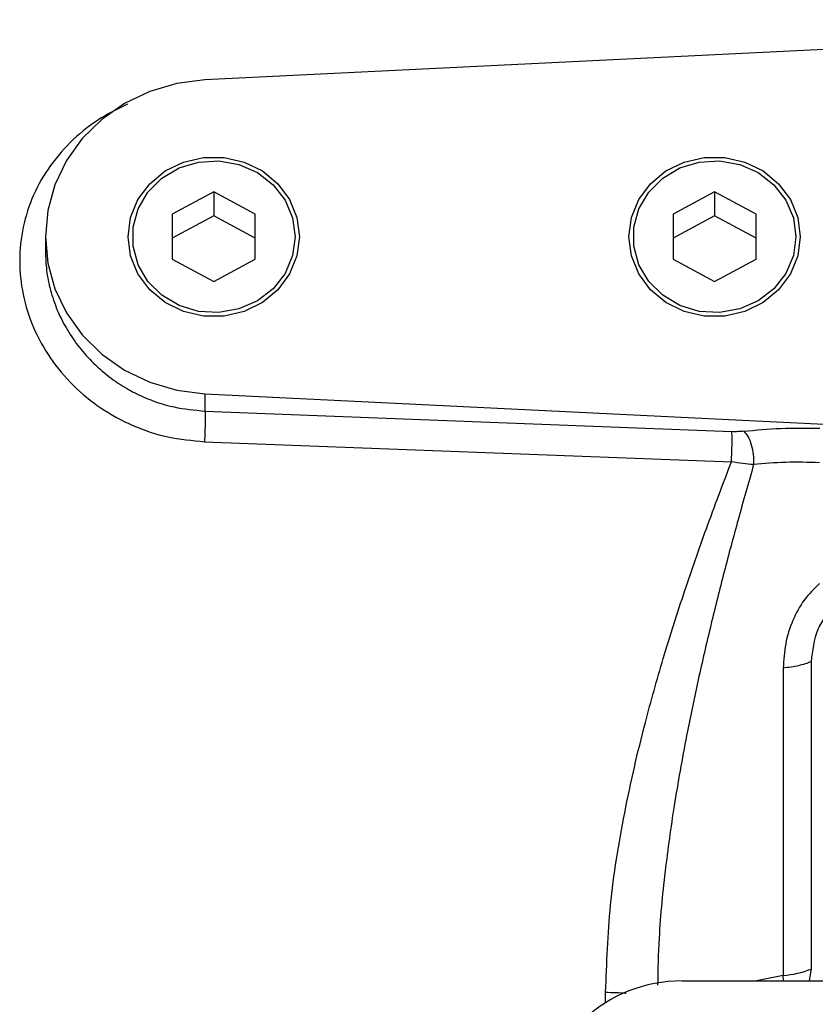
# Model space of a CAD drawing. Header units: inches. Extents: x 0.6 to 16.3, y 0.2 to 11.5.
# Tile 14 of 18: x 10.9 to 12.1, y 6.7 to 8.1. Entities that reach past the tile are written whole.
import ezdxf

# ---------------------------------------------------------------- set-up
doc = ezdxf.new("R2010")
doc.units = ezdxf.units.IN
doc.header["$MEASUREMENT"] = 0

msp = doc.modelspace()

# ---------------------------------------------------------------- linework, layer by layer
at = {"color": 7, "linetype": 'Continuous', "lineweight": 25}
for p, q in [((13.0418, 8.1336), (11.1952, 8.0433)), ((11.2084, 7.8744), (11.1459, 7.8408)), ((11.2709, 7.8408), (11.2084, 7.8744)), ((11.2084, 7.8744), (11.2084, 7.8386)), ((11.9618, 7.8744), (11.8993, 7.8408)), ((12.0243, 7.8408), (11.9618, 7.8744)), ((11.9618, 7.8744), (11.9618, 7.8386)), ((11.1459, 7.8408), (11.1459, 7.7734)), ((11.2084, 7.8386), (11.1459, 7.8049)), ((11.2709, 7.8049), (11.2084, 7.8386)), ((11.2709, 7.7734), (11.2709, 7.8408)), ((11.8993, 7.8408), (11.8993, 7.7734)), ((11.9618, 7.8386), (11.8993, 7.8049)), ((12.0243, 7.8049), (11.9618, 7.8386)), ((12.0243, 7.7734), (12.0243, 7.8408)), ((10.9551, 7.8071), (10.9551, 7.7852)), ((11.1459, 7.7734), (11.2084, 7.7397)), ((11.2084, 7.7397), (11.2709, 7.7734)), ((11.8993, 7.7734), (11.9618, 7.7397)), ((11.9618, 7.7397), (12.0243, 7.7734)), ((11.1952, 7.5709), (12.6613, 7.4992)), ((11.1952, 7.5709), (11.1952, 7.5449)), ((11.1952, 7.5449), (11.9878, 7.5139)), ((11.1945, 7.4988), (11.9871, 7.4685)), ((12.0651, 7.1581), (12.0651, 6.6959)), ((12.107, 7.1677), (12.107, 6.7055)), ((12.107, 6.7055), (12.1039, 6.6875)), ((11.9132, 6.6875), (14.1696, 6.6875))]:
    msp.add_line(p, q, dxfattribs=at)
at = {"color": 8, "linetype": 'Continuous', "lineweight": 25}
for p, q in [((12.0651, 6.6959), (12.025, 6.6875)), ((12.0653, 6.6875), (12.0651, 6.6959)), ((11.7979, 6.655), (11.7979, 6.6705))]:
    msp.add_line(p, q, dxfattribs=at)
at = {"color": 7, "linetype": 'Continuous', "lineweight": 25, "flags": 128}
for points in [[(11.1952, 8.0433), (11.1529, 8.0378), (11.1122, 8.0258), (11.0742, 8.0076), (11.04, 7.9837), (11.0106, 7.9548), (10.9869, 7.9217), (10.9694, 7.8854), (10.9587, 7.8468), (10.9551, 7.8071), (10.9587, 7.7674), (10.9694, 7.7288), (10.9869, 7.6924), (11.0106, 7.6593), (11.04, 7.6304), (11.0742, 7.6065), (11.1122, 7.5883), (11.1529, 7.5763), (11.1952, 7.5709)], [(11.0797, 7.8071), (11.0834, 7.8358), (11.0944, 7.8629), (11.1121, 7.8868), (11.1353, 7.906), (11.1628, 7.9195), (11.1929, 7.9264), (11.2239, 7.9264), (11.2541, 7.9195), (11.2816, 7.906), (11.3048, 7.8868), (11.3224, 7.8629), (11.3334, 7.8358), (11.3372, 7.8071), (11.3334, 7.7783), (11.3224, 7.7512), (11.3048, 7.7274), (11.2816, 7.7082), (11.2541, 7.6947), (11.2239, 7.6878), (11.1929, 7.6878), (11.1628, 7.6947), (11.1353, 7.7082), (11.1121, 7.7274), (11.0944, 7.7512), (11.0834, 7.7783), (11.0797, 7.8071)], [(11.833, 7.8071), (11.8367, 7.8358), (11.8478, 7.8629), (11.8654, 7.8868), (11.8886, 7.906), (11.9161, 7.9195), (11.9462, 7.9264), (11.9773, 7.9264), (12.0074, 7.9195), (12.0349, 7.906), (12.0581, 7.8868), (12.0758, 7.8629), (12.0868, 7.8358), (12.0905, 7.8071), (12.0868, 7.7783), (12.0758, 7.7512), (12.0581, 7.7274), (12.0349, 7.7082), (12.0074, 7.6947), (11.9773, 7.6878), (11.9462, 7.6878), (11.9161, 7.6947), (11.8886, 7.7082), (11.8654, 7.7274), (11.8478, 7.7512), (11.8367, 7.7783), (11.833, 7.8071)], [(11.3308, 7.8071), (11.327, 7.7787), (11.3157, 7.752), (11.2976, 7.7288), (11.274, 7.7106), (11.2462, 7.6984), (11.2161, 7.693), (11.1855, 7.6948), (11.1563, 7.7037), (11.1304, 7.719), (11.1094, 7.7399), (11.0946, 7.765), (11.087, 7.7928), (11.087, 7.8214), (11.0946, 7.8491), (11.1094, 7.8742), (11.1304, 7.8951), (11.1563, 7.9105), (11.1855, 7.9193), (11.2161, 7.9211), (11.2462, 7.9157), (11.274, 7.9036), (11.2976, 7.8853), (11.3157, 7.8621), (11.327, 7.8355), (11.3308, 7.8071)], [(12.0842, 7.8071), (12.0803, 7.7787), (12.069, 7.752), (12.051, 7.7288), (12.0273, 7.7106), (11.9996, 7.6984), (11.9694, 7.693), (11.9388, 7.6948), (11.9096, 7.7037), (11.8837, 7.719), (11.8627, 7.7399), (11.848, 7.765), (11.8403, 7.7928), (11.8403, 7.8214), (11.848, 7.8491), (11.8627, 7.8742), (11.8837, 7.8951), (11.9096, 7.9105), (11.9388, 7.9193), (11.9694, 7.9211), (11.9996, 7.9157), (12.0273, 7.9036), (12.051, 7.8853), (12.069, 7.8621), (12.0803, 7.8355), (12.0842, 7.8071)]]:
    msp.add_lwpolyline(points, dxfattribs=at)
at = {"color": 7, "linetype": 'Continuous', "lineweight": 25}
msp.add_arc((12.0551, 6.8357), 0.1402, 274.0823, 291.7108, dxfattribs=at)
msp.add_ellipse((11.9197, 6.489), major_axis=(0.2087, -0.0437), ratio=0.927683, start_param=1.792973, end_param=3.333612, dxfattribs=at)
at = {"color": 8, "linetype": 'Continuous', "lineweight": 25}
for points, knots in [([(11.0787, 8.0063), (11.0652, 7.9999), (11.0354, 7.9856), (10.996, 7.9543), (10.9614, 7.9152), (10.9359, 7.8704), (10.92, 7.8219), (10.9147, 7.7711), (10.92, 7.7199), (10.9357, 7.6701), (10.9613, 7.6237), (10.9958, 7.5825), (11.0379, 7.5479), (11.0862, 7.5216), (11.139, 7.504), (11.176, 7.5005), (11.1945, 7.4988)], [0, 0, 0, 0, 0.060104, 0.132628, 0.204898, 0.276964, 0.348819, 0.420541, 0.492292, 0.564078, 0.636186, 0.708465, 0.780961, 0.853864, 0.926805, 1, 1, 1, 1]), ([(10.9551, 7.7852), (10.9555, 7.7757), (10.9562, 7.7561), (10.9623, 7.7264), (10.9721, 7.6974), (10.986, 7.6693), (11.0033, 7.6434), (11.0249, 7.6186), (11.0494, 7.5969), (11.0758, 7.5792), (11.1081, 7.5628), (11.1476, 7.5493), (11.1796, 7.5463), (11.1952, 7.5449)], [0, 0, 0, 0, 0.079674, 0.163, 0.249757, 0.329964, 0.416641, 0.500025, 0.592409, 0.675799, 0.750197, 0.878001, 1, 1, 1, 1]), ([(12.0205, 7.4643), (12.0127, 7.4367), (11.9975, 7.3833), (11.9759, 7.3027), (11.9558, 7.2224), (11.9373, 7.1425), (11.9188, 7.0541), (11.9018, 6.9603), (11.8872, 6.8564), (11.8778, 6.7641), (11.8765, 6.7047), (11.876, 6.681)], [0, 0, 0, 0, 0.109399, 0.212107, 0.316276, 0.421727, 0.520266, 0.654482, 0.777883, 0.911349, 1, 1, 1, 1]), ([(11.7979, 6.6705), (11.8086, 6.6703), (11.8196, 6.6702), (11.8283, 6.669), (11.8286, 6.669)], [0, 0, 0, 0, 0.964124, 1, 1, 1, 1])]:
    msp.add_open_spline(points, degree=3, knots=knots, dxfattribs=at)
at = {"color": 7, "linetype": 'Continuous', "lineweight": 25}
for points, knots in [([(11.1952, 7.5449), (11.1953, 7.5428), (11.1955, 7.5384), (11.1954, 7.5268), (11.1951, 7.5131), (11.1947, 7.5036), (11.1945, 7.4988)], [0, 0, 0, 0, 0.250008, 0.499996, 0.750007, 1, 1, 1, 1]), ([(11.9871, 7.4685), (11.9873, 7.4732), (11.9878, 7.4826), (11.9881, 7.4961), (11.9881, 7.5075), (11.9879, 7.5117), (11.9878, 7.5139)], [0, 0, 0, 0, 0.249993, 0.500004, 0.749992, 1, 1, 1, 1]), ([(12.0056, 7.5145), (12.0027, 7.5142), (11.997, 7.5137), (11.9909, 7.5138), (11.9878, 7.5139)], [0, 0, 0, 0, 0.50172, 1, 1, 1, 1]), ([(12.0056, 7.5145), (12.024, 7.5163), (12.0608, 7.5199), (12.1005, 7.5192), (12.1203, 7.5189)], [0, 0, 0, 0, 0.499968, 1, 1, 1, 1]), ([(12.0056, 7.5145), (12.0077, 7.5122), (12.0121, 7.5075), (12.0172, 7.4946), (12.0204, 7.4794), (12.0205, 7.4693), (12.0205, 7.4643)], [0, 0, 0, 0, 0.25001, 0.500004, 0.750012, 1, 1, 1, 1]), ([(11.7979, 6.6705), (11.7995, 6.7141), (11.8027, 6.8041), (11.825, 6.94), (11.8534, 7.0638), (11.8848, 7.1752), (11.9157, 7.2724), (11.9501, 7.3711), (11.9744, 7.4351), (11.9871, 7.4685)], [0, 0, 0, 0, 0.160467, 0.330597, 0.499038, 0.619856, 0.749068, 0.868853, 1, 1, 1, 1]), ([(12.0205, 7.4643), (12.0152, 7.4647), (12.0045, 7.4655), (11.9929, 7.4675), (11.9871, 7.4685)], [0, 0, 0, 0, 0.498832, 1, 1, 1, 1]), ([(12.1196, 7.4672), (12.1025, 7.4677), (12.0682, 7.4686), (12.0364, 7.4657), (12.0205, 7.4643)], [0, 0, 0, 0, 0.500042, 1, 1, 1, 1]), ([(12.1196, 7.2855), (12.1115, 7.2776), (12.095, 7.2614), (12.0783, 7.2297), (12.0671, 7.1947), (12.0658, 7.1704), (12.0651, 7.1581)], [0, 0, 0, 0, 0.231425, 0.477377, 0.735457, 1, 1, 1, 1]), ([(12.1468, 7.2529), (12.1406, 7.2478), (12.1282, 7.2374), (12.1117, 7.2087), (12.1089, 7.1843), (12.107, 7.1677)], [0, 0, 0, 0, 0.240065, 0.482608, 1, 1, 1, 1])]:
    msp.add_open_spline(points, degree=3, knots=knots, dxfattribs=at)
msp.add_open_spline([(12.107, 7.1677), (12.1011, 7.1655), (12.0892, 7.1611), (12.0731, 7.1591), (12.0651, 7.1581)], degree=3, dxfattribs=at)

doc.saveas('drawing.dxf')
